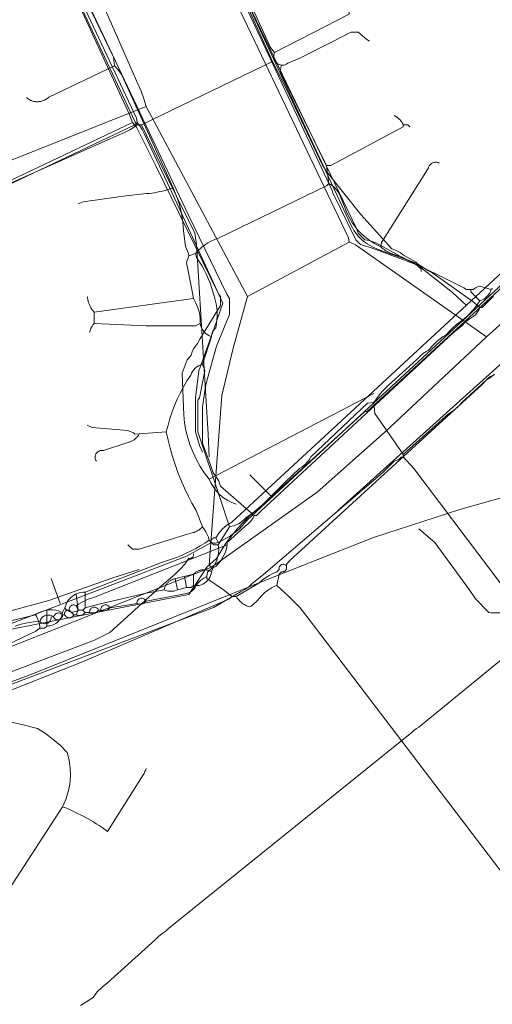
# Model space of a CAD drawing. Header units: inches. Extents: x 158416 to 160804, y 432611 to 437652.
# Tile 153 of 193: x 159088 to 159158, y 436611 to 436756. Entities that reach past the tile are written whole.
import ezdxf

# ---------------------------------------------------------------- set-up
doc = ezdxf.new("R2010")
doc.units = ezdxf.units.IN
doc.header["$MEASUREMENT"] = 0
doc.linetypes.add('COPIER_315', pattern=[0])
doc.linetypes.add('DASHDOT', pattern=[0])
for name, color, linetype in [('4.1-RIOOL-BESTAAND', 251, 'Continuous'), ('4.2-K&L-LAAGSPANNING', 10, 'Continuous'), ('4.2-K&L-LAGEDRUK GAS', 42, 'Continuous'), ('4.2-K&L-SIGNAAL KPN', 94, 'Continuous'), ('4.2-K&L-SIGNAAL UPC', 222, 'Continuous'), ('4.2-K&L-WATERLEIDING', 150, 'Continuous')]:
    doc.layers.add(name, color=color, linetype=linetype)

msp = doc.modelspace()

# ---------------------------------------------------------------- linework, layer by layer
at = {"layer": '4.1-RIOOL-BESTAAND', "color": 2, "linetype": 'COPIER_315', "lineweight": 0, "ltscale": 5}
for points in [[(159122, 436715, 0), (159107, 436743, 0), (159106.69, 436744.16, 0), (159106.28, 436745.28, 0), (159105.77, 436746.37, 0), (159081.92, 436800.62, 0), (159081.33, 436801.33, 0), (159074, 436816, 0), (159066.92, 436827.95, 0), (159063.67, 436833, 0), (159058.6, 436836.92, 0), (159043.37, 436849.07, 0), (159040.03, 436850.12, 0), (159039.56, 436850.25, 0), (159039.1, 436850.43, 0), (159038.67, 436850.67, 0)], [(159157.33, 436709, 0), (159137.95, 436722.59, 0), (159137.65, 436722.77, 0), (159137.33, 436722.9, 0), (159137, 436723, 0), (159136.9, 436723.63, 0), (159114.33, 436771, 0), (159089, 436825, 0)], [(158983.36, 436622.22, 0), (158988.97, 436624.07, 0), (158992.3, 436625.43, 0), (159034.36, 436643.22, 0), (159039, 436644.67, 0), (159040.85, 436645.1, 0), (159042.63, 436645.77, 0), (159116.67, 436675, 0), (159132.3, 436686.07, 0), (159142.33, 436695, 0), (159157.33, 436709, 0), (159176.33, 436726, 0), (159199.33, 436747, 0), (159212, 436766.33, 0)], [(158990.33, 436707.67, 0), (159024.31, 436715.13, 0), (159036.97, 436718.45, 0), (159063, 436726, 0), (159063.67, 436726, 0), (159064, 436726.33, 0), (159065.19, 436726.58, 0), (159066.36, 436726.9, 0), (159067.51, 436727.29, 0), (159068.63, 436727.77, 0), (159107, 436743, 0)], [(159116.67, 436675, 0), (159116.33, 436675.33, 0), (159118.2, 436700.36, 0), (159119.88, 436707.36, 0), (159122, 436715, 0), (159137, 436723, 0)]]:
    msp.add_polyline3d(points, dxfattribs=at)
at = {"layer": '4.2-K&L-LAAGSPANNING', "linetype": 'DASHDOT', "lineweight": 0, "ltscale": 2}
for p, q in [((159116.33, 436688), (159140.67, 436700.67)), ((159125.67, 436685.33), (159122.33, 436688.67)), ((159094.33, 436669.67), (159093, 436673.33))]:
    msp.add_line(p, q, dxfattribs=at)
for points in [[(159154.33, 436713.67, 0), (159152.26, 436715.58, 0), (159147.62, 436719.26, 0), (159140.97, 436722.9, 0), (159139.97, 436723.23, 0), (159139.33, 436723.33, 0), (159138.33, 436724.33, 0), (159138.1, 436725.03, 0), (159121.4, 436759.7, 0), (159116.33, 436770.67, 0), (159116.67, 436771, 0), (159114.73, 436774.37, 0), (159099.9, 436804.97, 0), (159098.33, 436808.67, 0)], [(159120.33, 436684.33, 0), (159119.68, 436684.58, 0), (159119.05, 436684.89, 0), (159118.46, 436685.27, 0), (159117.92, 436685.71, 0), (159117.43, 436686.22, 0), (159117, 436686.77, 0), (159116.63, 436687.37, 0), (159116.33, 436688, 0), (159115.64, 436688.92, 0), (159115.01, 436689.88, 0), (159114.44, 436690.89, 0), (159113.95, 436691.93, 0), (159113.52, 436693, 0), (159113.17, 436694.1, 0), (159112.89, 436695.22, 0), (159112.69, 436696.35, 0), (159112.57, 436697.5, 0), (159112.52, 436698.65, 0), (159112.33, 436703.67, 0), (159113.1, 436705.63, 0), (159113.67, 436706.33, 0), (159113.82, 436706.8, 0), (159114.02, 436707.24, 0), (159114.29, 436707.66, 0), (159114.6, 436708.03, 0), (159114.93, 436708.7, 0), (159118, 436713.67, 0), (159118, 436715, 0), (159117.73, 436715.37, 0), (159108.4, 436734.37, 0), (159105.59, 436739.95, 0), (159105, 436740.67, 0), (159104.53, 436741.93, 0), (159096.78, 436758.7, 0)], [(159135, 436683, 0), (159135.67, 436683.67, 0), (159164.63, 436709.73, 0), (159165.67, 436710.67, 0), (159166.39, 436711.4, 0), (159167.17, 436712.07, 0), (159168, 436712.67, 0), (159205.67, 436747.67, 0), (159215.33, 436758.33, 0)], [(158990, 436706.67, 0), (159023.97, 436714.78, 0), (159030.7, 436715.93, 0), (159037.3, 436717.78, 0), (159055.3, 436722.43, 0), (159061, 436724.33, 0), (159062.31, 436724.46, 0), (159079.97, 436728.78, 0), (159095.97, 436736.4, 0), (159105, 436740.67, 0)], [(159074.67, 436653, 0), (159074.65, 436653.09, 0), (159074.64, 436653.18, 0), (159074.65, 436653.27, 0), (159074.67, 436653.35, 0), (159074.71, 436653.43, 0), (159074.76, 436653.51, 0), (159074.83, 436653.57, 0), (159074.9, 436653.62, 0), (159074.98, 436653.66, 0), (159075.07, 436653.68, 0), (159075.16, 436653.69, 0), (159075.25, 436653.69, 0), (159075.33, 436653.67, 0), (159090.63, 436659.43, 0), (159126.3, 436673.73, 0), (159140.63, 436679.4, 0), (159153.36, 436683.55, 0), (159167.3, 436687.45, 0)], [(159086.67, 436627.33, 0), (159094.67, 436639.67, 0), (159095.16, 436640.74, 0), (159095.52, 436641.86, 0), (159095.75, 436643.01, 0), (159095.85, 436644.19, 0), (159095.81, 436645.36, 0), (159095.64, 436646.53, 0), (159095.33, 436647.67, 0), (159094.35, 436648.68, 0), (159093.29, 436649.61, 0), (159092.16, 436650.46, 0), (159090.97, 436651.22, 0), (159088.47, 436651.87, 0), (159085.94, 436652.41, 0)], [(159094.67, 436639.67, 0), (159095.14, 436639.48, 0), (159095.61, 436639.28, 0), (159096.07, 436639.07, 0), (159096.53, 436638.86, 0), (159096.99, 436638.63, 0), (159097.44, 436638.4, 0), (159097.89, 436638.17, 0), (159098.34, 436637.92, 0), (159098.78, 436637.67, 0), (159099.22, 436637.41, 0), (159099.65, 436637.14, 0), (159100.08, 436636.87, 0), (159100.5, 436636.59, 0), (159100.92, 436636.3, 0), (159101.33, 436636, 0), (159106.33, 436644, 0), (159106.44, 436644.13, 0), (159106.54, 436644.27, 0), (159106.63, 436644.41, 0), (159106.71, 436644.55, 0), (159106.78, 436644.7, 0), (159106.85, 436644.86, 0), (159106.91, 436645.01, 0), (159106.96, 436645.17, 0), (159107, 436645.33, 0)]]:
    msp.add_polyline3d(points, dxfattribs=at)
at = {"layer": '4.2-K&L-LAGEDRUK GAS', "linetype": 'Continuous', "lineweight": 0, "ltscale": 15}
for points in [[(159115.33, 436692, 0), (159114.9, 436692.97, 0), (159114.33, 436695, 0), (159114.33, 436700, 0), (159114.82, 436703.99, 0), (159117.07, 436710.3, 0), (159118.33, 436714, 0), (159111.6, 436728.63, 0), (159106.73, 436739.03, 0), (159106.44, 436739.62, 0), (159106.08, 436740.16, 0), (159105.67, 436740.67, 0), (159105.57, 436741.3, 0), (159082.93, 436789.3, 0)], [(159147.67, 436718.67, 0), (159147.67, 436719, 0), (159147, 436719.67, 0), (159140.97, 436721.9, 0), (159139.97, 436722.27, 0), (159138.67, 436722.67, 0), (159138, 436723.33, 0), (159134.6, 436730.3, 0), (159134.43, 436730.7, 0), (159122.08, 436757.05, 0)], [(158995.33, 436707.33, 0), (158995.7, 436707.57, 0), (159011.7, 436711.57, 0), (159012.3, 436711.77, 0), (159023.68, 436714.19, 0), (159025.98, 436714.48, 0), (159041.97, 436718.45, 0), (159042.36, 436718.55, 0), (159082.03, 436729.27, 0), (159082.3, 436729.4, 0), (159105.33, 436740.33, 0), (159105.67, 436740.67, 0)], [(159084.33, 436665.33, 0), (159098.64, 436668.13, 0), (159113.33, 436671, 0), (159114.4, 436672.63, 0), (159116, 436675, 0), (159117.4, 436676.3, 0), (159118.81, 436678.57, 0), (159120.45, 436680.68, 0), (159122.29, 436682.61, 0), (159124.33, 436684.33, 0), (159139.33, 436698, 0), (159139.67, 436698, 0), (159184.3, 436739.07, 0)]]:
    msp.add_polyline3d(points, dxfattribs=at)
at = {"layer": '4.2-K&L-SIGNAAL KPN', "linetype": 'Continuous', "lineweight": 0, "ltscale": 1.75}
for p, q in [((159096.33, 436668), (159095.67, 436668.67)), ((159096.67, 436668), (159097, 436668.67))]:
    msp.add_line(p, q, dxfattribs=at)
for points in [[(159123, 436682.67, 0), (159118, 436687, 0), (159117.74, 436687.7, 0), (159117.38, 436688.36, 0), (159116.93, 436688.97, 0), (159116.57, 436689.97, 0), (159115.33, 436693.33, 0), (159115.33, 436698.67, 0), (159115.82, 436701.99, 0), (159117.4, 436707.63, 0), (159119.33, 436712.33, 0), (159119.33, 436714.67, 0), (159118.93, 436715.3, 0), (159113.27, 436726.97, 0), (159081.77, 436793.37, 0)], [(159156.33, 436713.33, 0), (159155.27, 436714.25, 0), (159149.37, 436718.43, 0), (159148.73, 436718.75, 0), (159146.97, 436719.88, 0), (159141.3, 436721.93, 0), (159140.46, 436722.29, 0), (159139.67, 436722.75, 0), (159138.95, 436723.31, 0), (159138.31, 436723.95, 0), (159137.75, 436724.67, 0), (159137.29, 436725.46, 0), (159136.93, 436726.3, 0), (159116.07, 436771.03, 0)], [(159096.67, 436669.33, 0), (159097, 436668.67, 0), (159097.67, 436668.67, 0), (159098, 436668.33, 0), (159098.67, 436668.33, 0), (159098.66, 436668.45, 0), (159098.68, 436668.57, 0), (159098.71, 436668.68, 0), (159098.76, 436668.79, 0), (159098.83, 436668.88, 0), (159098.92, 436668.96, 0), (159099.02, 436669.03, 0), (159099.13, 436669.08, 0), (159099.24, 436669.11, 0), (159099.36, 436669.12, 0), (159099.48, 436669.1, 0), (159099.59, 436669.07, 0), (159099.7, 436669.02, 0), (159099.8, 436668.95, 0), (159099.88, 436668.87, 0), (159099.95, 436668.77, 0), (159100, 436668.67, 0), (159100.33, 436668.67, 0), (159100.33, 436668.79, 0), (159100.34, 436668.9, 0), (159100.38, 436669.02, 0), (159100.43, 436669.12, 0), (159100.5, 436669.22, 0), (159100.59, 436669.3, 0), (159100.69, 436669.36, 0), (159100.79, 436669.41, 0), (159100.91, 436669.44, 0), (159101.03, 436669.45, 0), (159101.15, 436669.44, 0), (159101.26, 436669.41, 0), (159101.37, 436669.36, 0), (159101.46, 436669.29, 0), (159101.55, 436669.2, 0), (159101.62, 436669.11, 0), (159101.67, 436669, 0), (159105.67, 436669.67, 0), (159105.66, 436669.79, 0), (159105.68, 436669.9, 0), (159105.71, 436670.02, 0), (159105.76, 436670.12, 0), (159105.83, 436670.22, 0), (159105.92, 436670.3, 0), (159106.02, 436670.36, 0), (159106.13, 436670.41, 0), (159106.24, 436670.44, 0), (159106.36, 436670.45, 0), (159106.48, 436670.44, 0), (159106.59, 436670.41, 0), (159106.7, 436670.36, 0), (159106.8, 436670.29, 0), (159106.88, 436670.2, 0), (159106.95, 436670.11, 0), (159107, 436670, 0), (159112.97, 436671.13, 0), (159113.28, 436671.22, 0), (159113.57, 436671.36, 0), (159113.83, 436671.54, 0), (159114.06, 436671.76, 0), (159114.25, 436672.02, 0), (159114.4, 436672.3, 0), (159114.72, 436672.73, 0), (159115.09, 436673.11, 0), (159115.53, 436673.42, 0), (159116, 436673.67, 0), (159116.1, 436674.3, 0), (159116.7, 436674.9, 0), (159117.3, 436675.1, 0), (159117.73, 436675.55, 0), (159118.1, 436676.04, 0), (159118.42, 436676.58, 0), (159118.68, 436677.14, 0), (159118.87, 436677.73, 0), (159119, 436678.33, 0), (159119, 436678.67, 0), (159121.63, 436681.07, 0), (159122.06, 436681.38, 0), (159122.44, 436681.76, 0), (159122.76, 436682.19, 0), (159123, 436682.67, 0), (159123.33, 436682.67, 0), (159124, 436683.33, 0), (159152.37, 436709.6, 0), (159153.67, 436710.67, 0), (159154.17, 436711.17, 0), (159154.73, 436711.62, 0), (159155.33, 436712, 0), (159155.66, 436712.27, 0), (159155.93, 436712.59, 0), (159156.16, 436712.95, 0), (159156.33, 436713.33, 0), (159156.67, 436713.33, 0), (159158, 436714.67, 0), (159158.33, 436715, 0)], [(159120.33, 436670.67, 0), (159123.67, 436672.67, 0), (159124.14, 436673.09, 0), (159124.65, 436673.47, 0), (159125.18, 436673.8, 0), (159125.75, 436674.09, 0), (159126.33, 436674.33, 0), (159126.67, 436674.67, 0), (159126.65, 436674.78, 0), (159126.66, 436674.89, 0), (159126.68, 436674.99, 0), (159126.72, 436675.1, 0), (159126.78, 436675.19, 0), (159126.85, 436675.27, 0), (159126.94, 436675.34, 0), (159127.04, 436675.4, 0), (159127.14, 436675.43, 0), (159127.25, 436675.45, 0), (159127.36, 436675.45, 0), (159127.47, 436675.43, 0), (159127.57, 436675.39, 0), (159127.67, 436675.33, 0), (159128.27, 436676.03, 0), (159156.67, 436702, 0), (159157.33, 436702.67, 0), (159157.49, 436702.86, 0), (159157.67, 436703.02, 0), (159157.88, 436703.16, 0), (159158.1, 436703.26, 0), (159158.33, 436703.33, 0)], [(159091.33, 436667, 0), (159091.38, 436667.15, 0), (159091.44, 436667.3, 0), (159091.52, 436667.43, 0), (159091.62, 436667.56, 0), (159091.73, 436667.67, 0), (159091.86, 436667.76, 0), (159092, 436667.84, 0), (159092.15, 436667.9, 0), (159092.3, 436667.94, 0), (159092.45, 436667.96, 0), (159092.61, 436667.96, 0), (159092.77, 436667.94, 0), (159092.92, 436667.9, 0), (159093.07, 436667.84, 0), (159093.21, 436667.76, 0), (159093.33, 436667.67, 0), (159093.37, 436667.79, 0), (159093.43, 436667.91, 0), (159093.51, 436668.01, 0), (159093.61, 436668.1, 0), (159093.72, 436668.17, 0), (159093.84, 436668.22, 0), (159093.96, 436668.25, 0), (159094.09, 436668.26, 0), (159094.22, 436668.25, 0), (159094.35, 436668.22, 0), (159094.47, 436668.16, 0), (159094.57, 436668.09, 0), (159094.67, 436668, 0), (159095, 436668, 0), (159094.98, 436668.09, 0), (159094.97, 436668.18, 0), (159094.98, 436668.27, 0), (159095.01, 436668.35, 0), (159095.05, 436668.43, 0), (159095.1, 436668.51, 0), (159095.16, 436668.57, 0), (159095.23, 436668.62, 0), (159095.31, 436668.66, 0), (159095.4, 436668.68, 0), (159095.49, 436668.69, 0), (159095.58, 436668.69, 0), (159095.67, 436668.67, 0), (159095.65, 436668.78, 0), (159095.66, 436668.89, 0), (159095.68, 436668.99, 0), (159095.72, 436669.1, 0), (159095.78, 436669.19, 0), (159095.85, 436669.27, 0), (159095.94, 436669.34, 0), (159096.04, 436669.4, 0), (159096.14, 436669.43, 0), (159096.25, 436669.45, 0), (159096.36, 436669.45, 0), (159096.47, 436669.43, 0), (159096.57, 436669.39, 0), (159096.67, 436669.33, 0), (159097.03, 436669.57, 0), (159097.39, 436669.78, 0), (159097.77, 436669.98, 0), (159098.16, 436670.16, 0), (159098.56, 436670.33, 0), (159098.96, 436670.47, 0), (159099.37, 436670.6, 0), (159119, 436678.33, 0)], [(158979.03, 436648.22, 0), (159009.03, 436653.87, 0), (159010.31, 436654.13, 0), (159087.03, 436668.57, 0), (159092.64, 436670.12, 0), (159101.97, 436673.4, 0), (159106, 436674.67, 0)], [(159116, 436673.67, 0), (159116, 436673.33, 0), (159118.61, 436671.59, 0), (159119.67, 436670.67, 0), (159120.33, 436670.67, 0), (159120.43, 436670.52, 0), (159120.53, 436670.39, 0), (159120.64, 436670.25, 0), (159120.75, 436670.13, 0), (159120.87, 436670.01, 0), (159120.99, 436669.89, 0), (159121.13, 436669.78, 0), (159121.26, 436669.68, 0), (159121.4, 436669.58, 0), (159121.55, 436669.5, 0), (159121.7, 436669.42, 0), (159121.85, 436669.34, 0), (159122.01, 436669.28, 0), (159122.17, 436669.22, 0), (159122.33, 436669.17, 0), (159122.52, 436669.29, 0), (159122.7, 436669.42, 0), (159122.87, 436669.56, 0), (159123.04, 436669.7, 0), (159123.21, 436669.85, 0), (159123.37, 436670.01, 0), (159123.52, 436670.17, 0), (159123.67, 436670.33, 0), (159123.81, 436670.51, 0), (159123.95, 436670.68, 0), (159124.11, 436670.85, 0), (159124.26, 436671.01, 0), (159124.43, 436671.16, 0), (159124.6, 436671.31, 0), (159124.77, 436671.45, 0), (159124.95, 436671.58, 0), (159125.14, 436671.71, 0), (159125.33, 436671.83, 0), (159125.52, 436671.95, 0), (159125.72, 436672.06, 0), (159125.92, 436672.16, 0), (159126.12, 436672.25, 0), (159126.33, 436672.33, 0), (159126.67, 436674, 0), (159127, 436674.33, 0), (159127.08, 436674.32, 0), (159127.15, 436674.32, 0), (159127.23, 436674.32, 0), (159127.31, 436674.34, 0), (159127.38, 436674.36, 0), (159127.45, 436674.4, 0), (159127.52, 436674.44, 0), (159127.58, 436674.49, 0), (159127.63, 436674.54, 0), (159127.68, 436674.61, 0), (159127.71, 436674.67, 0), (159127.75, 436674.74, 0), (159127.77, 436674.82, 0), (159127.78, 436674.89, 0), (159127.78, 436674.97, 0), (159127.78, 436675.05, 0), (159127.76, 436675.12, 0), (159127.74, 436675.2, 0), (159127.71, 436675.27, 0), (159127.67, 436675.33, 0)], [(159126.33, 436672.33, 0), (159128.07, 436670.75, 0), (159129.75, 436669.06, 0), (159130.59, 436667.94, 0), (159163.08, 436625.38, 0)], [(158909, 436598.33, 0), (158909.3, 436598.4, 0), (158910.67, 436599.67, 0), (158911, 436600, 0), (158927.7, 436604.55, 0), (158932.3, 436605.78, 0), (158989.97, 436621.1, 0), (159009, 436627.67, 0), (159010.31, 436627.79, 0), (159036.3, 436636.77, 0), (159036.7, 436636.93, 0), (159097.63, 436661.07, 0), (159119.33, 436670.33, 0), (159119.67, 436670.67, 0)], [(159093, 436667.67, 0), (159092.99, 436667.51, 0), (159092.96, 436667.36, 0), (159092.9, 436667.21, 0), (159092.82, 436667.08, 0), (159092.72, 436666.96, 0), (159092.61, 436666.86, 0), (159092.47, 436666.78, 0), (159092.33, 436666.72, 0), (159092.18, 436666.69, 0), (159092.02, 436666.68, 0), (159091.87, 436666.7, 0), (159091.72, 436666.74, 0), (159091.57, 436666.8, 0), (159091.45, 436666.89, 0), (159091.33, 436667, 0), (159090.4, 436666.94, 0), (159089.47, 436666.81, 0), (159088.56, 436666.61, 0), (159087.67, 436666.33, 0)], [(159095, 436668, 0), (159095.02, 436667.96, 0), (159095.03, 436667.93, 0), (159095.06, 436667.89, 0), (159095.08, 436667.86, 0), (159095.1, 436667.83, 0), (159095.13, 436667.79, 0), (159095.16, 436667.76, 0), (159095.18, 436667.74, 0), (159095.22, 436667.71, 0), (159095.25, 436667.69, 0), (159095.28, 436667.66, 0), (159095.32, 436667.64, 0), (159095.35, 436667.62, 0), (159095.39, 436667.61, 0), (159095.43, 436667.59, 0), (159095.47, 436667.58, 0), (159095.51, 436667.57, 0), (159095.55, 436667.56, 0), (159095.59, 436667.56, 0), (159095.63, 436667.55, 0), (159095.67, 436667.55, 0), (159095.71, 436667.55, 0), (159095.75, 436667.56, 0), (159095.79, 436667.56, 0), (159095.83, 436667.57, 0), (159095.87, 436667.58, 0), (159095.91, 436667.59, 0), (159095.94, 436667.61, 0), (159095.98, 436667.62, 0), (159096.02, 436667.64, 0), (159096.05, 436667.66, 0), (159096.09, 436667.69, 0), (159096.12, 436667.71, 0), (159096.15, 436667.74, 0), (159096.18, 436667.76, 0), (159096.21, 436667.79, 0), (159096.23, 436667.83, 0), (159096.26, 436667.86, 0), (159096.28, 436667.89, 0), (159096.3, 436667.93, 0), (159096.32, 436667.96, 0), (159096.33, 436668, 0), (159096.67, 436668, 0), (159096.71, 436667.98, 0), (159096.75, 436667.96, 0), (159096.8, 436667.94, 0), (159096.85, 436667.93, 0), (159096.89, 436667.91, 0), (159096.94, 436667.9, 0), (159096.99, 436667.89, 0), (159097.04, 436667.89, 0), (159097.08, 436667.88, 0), (159097.13, 436667.88, 0), (159097.18, 436667.88, 0), (159097.23, 436667.88, 0), (159097.28, 436667.89, 0), (159097.33, 436667.89, 0), (159097.37, 436667.9, 0), (159097.42, 436667.92, 0), (159097.47, 436667.93, 0), (159097.51, 436667.95, 0), (159097.56, 436667.96, 0), (159097.6, 436667.98, 0), (159097.65, 436668.01, 0), (159097.69, 436668.03, 0), (159097.73, 436668.06, 0), (159097.77, 436668.09, 0), (159097.81, 436668.12, 0), (159097.84, 436668.15, 0), (159097.88, 436668.18, 0), (159097.91, 436668.22, 0), (159097.94, 436668.26, 0), (159097.97, 436668.29, 0), (159098, 436668.33, 0)]]:
    msp.add_polyline3d(points, dxfattribs=at)
for centre, radius, start, end in [((159106.15, 436670.57), 1.02, 241.8688, 326.2099), ((159099.08, 436669.5), 1.24, 250.3573, 317.7164), ((159100.78, 436669.73), 1.15, 247.3281, 320.7518), ((159093.97, 436667.94), 0.696, 202.9227, 5.1572)]:
    msp.add_arc(centre, radius, start, end, dxfattribs=at)
at = {"layer": '4.2-K&L-SIGNAAL UPC', "linetype": 'Continuous', "lineweight": 0, "ltscale": 1.75}
for p, q in [((159099.33, 436712.67), (159114, 436714.67)), ((159111.67, 436671.67), (159111.33, 436673.33)), ((159113, 436672), (159112.67, 436673.67)), ((159114, 436672.33), (159114, 436674)), ((159098, 436669), (159098, 436671.33)), ((159097, 436668.67), (159096.67, 436671)), ((159092.33, 436666.33), (159092.33, 436668.67))]:
    msp.add_line(p, q, dxfattribs=at)
for points in [[(159119.77, 436764.03, 0), (159125.41, 436751.72, 0), (159126, 436751, 0), (159125.92, 436750.8, 0), (159125.87, 436750.58, 0), (159125.86, 436750.36, 0), (159125.89, 436750.15, 0), (159125.96, 436749.94, 0), (159126.05, 436749.74, 0), (159126.18, 436749.56, 0), (159126.34, 436749.41, 0), (159126.52, 436749.29, 0), (159126.72, 436749.2, 0), (159126.93, 436749.14, 0), (159127.15, 436749.12, 0), (159127.37, 436749.14, 0), (159127.58, 436749.19, 0), (159127.78, 436749.28, 0), (159127.97, 436749.4, 0), (159129.63, 436750.1, 0), (159137.33, 436754, 0), (159138.33, 436754, 0), (159139.63, 436752.93, 0), (159140, 436752.67, 0)], [(159116.67, 436709, 0), (159116.26, 436709.2, 0), (159115.89, 436709.46, 0), (159115.57, 436709.78, 0), (159115.32, 436710.16, 0), (159115.12, 436710.56, 0), (159115, 436711, 0), (159114.98, 436711.77, 0), (159114.88, 436712.54, 0), (159114.67, 436713.28, 0), (159114.38, 436713.99, 0), (159114, 436714.67, 0), (159113.78, 436716.03, 0), (159113, 436720, 0), (159113.33, 436721, 0), (159113.27, 436721.3, 0), (159112.81, 436722.35, 0), (159112.52, 436724.65, 0), (159112.43, 436725.96, 0), (159112.23, 436727.26, 0), (159111.93, 436728.54, 0), (159111.51, 436729.79, 0), (159111, 436731, 0), (159103.73, 436747.03, 0), (159103.36, 436747.75, 0), (159102.89, 436748.41, 0), (159102.33, 436749, 0), (159102.21, 436750.31, 0), (159096.92, 436761.28, 0)], [(159126, 436751, 0), (159137, 436756.67, 0), (159137, 436757, 0)], [(159089.33, 436744.33, 0), (159089.45, 436744.23, 0), (159089.58, 436744.14, 0), (159089.72, 436744.06, 0), (159089.85, 436743.98, 0), (159090, 436743.91, 0), (159090.14, 436743.86, 0), (159090.29, 436743.81, 0), (159090.45, 436743.77, 0), (159090.6, 436743.75, 0), (159090.76, 436743.73, 0), (159090.92, 436743.72, 0), (159091.08, 436743.73, 0), (159091.23, 436743.74, 0), (159091.39, 436743.76, 0), (159091.54, 436743.8, 0), (159091.69, 436743.84, 0), (159091.84, 436743.89, 0), (159091.99, 436743.95, 0), (159092.13, 436744.03, 0), (159092.26, 436744.11, 0), (159092.39, 436744.2, 0), (159092.52, 436744.29, 0), (159092.63, 436744.4, 0), (159102.33, 436749, 0)], [(159158, 436716, 0), (159156.33, 436716.5, 0), (159156.11, 436716.45, 0), (159155.9, 436716.37, 0), (159155.7, 436716.27, 0), (159155.51, 436716.15, 0), (159155.33, 436716, 0), (159154.33, 436716, 0), (159153.97, 436716.27, 0), (159144.64, 436720.88, 0), (159143.3, 436721.27, 0), (159143, 436721.4, 0), (159142.72, 436721.56, 0), (159142.44, 436721.73, 0), (159142.17, 436721.92, 0), (159141.91, 436722.12, 0), (159141.67, 436722.33, 0), (159141.22, 436722.55, 0), (159140.78, 436722.78, 0), (159140.35, 436723.04, 0), (159139.94, 436723.32, 0), (159139.54, 436723.62, 0), (159139.16, 436723.94, 0), (159138.79, 436724.28, 0), (159138.44, 436724.64, 0), (159138.12, 436725.01, 0), (159137.81, 436725.41, 0), (159137.52, 436725.81, 0), (159137.25, 436726.23, 0), (159137, 436726.67, 0), (159136.78, 436727.11, 0), (159136.58, 436727.57, 0), (159136.4, 436728.03, 0), (159135.73, 436729.7, 0), (159135.62, 436729.98, 0), (159135.48, 436730.24, 0), (159135.33, 436730.49, 0), (159135.15, 436730.73, 0), (159134.95, 436730.96, 0), (159134.74, 436731.16, 0), (159134.5, 436731.35, 0), (159134.26, 436731.52, 0), (159134, 436731.67, 0), (159133.67, 436734.33, 0), (159126.93, 436747.97, 0), (159126.89, 436748.14, 0), (159126.87, 436748.31, 0), (159126.87, 436748.49, 0), (159126.9, 436748.66, 0), (159126.94, 436748.84, 0), (159127, 436749, 0)], [(159146, 436740, 0), (159145.67, 436740.33, 0), (159145, 436740.33, 0), (159144.97, 436740.4, 0), (159144.94, 436740.46, 0), (159144.91, 436740.52, 0), (159144.88, 436740.58, 0), (159144.84, 436740.64, 0), (159144.81, 436740.7, 0), (159144.77, 436740.76, 0), (159144.73, 436740.81, 0), (159144.69, 436740.87, 0), (159144.64, 436740.92, 0), (159144.6, 436740.97, 0), (159144.55, 436741.03, 0), (159144.51, 436741.08, 0), (159144.46, 436741.13, 0), (159144.41, 436741.17, 0), (159144.36, 436741.22, 0), (159144.31, 436741.27, 0), (159144.25, 436741.31, 0), (159144.2, 436741.35, 0), (159144.14, 436741.39, 0), (159144.09, 436741.43, 0), (159144.03, 436741.47, 0), (159143.97, 436741.51, 0), (159143.91, 436741.54, 0), (159143.85, 436741.58, 0), (159143.79, 436741.61, 0), (159143.73, 436741.64, 0), (159143.67, 436741.67, 0)], [(159133.67, 436734.33, 0), (159134.33, 436734.33, 0), (159145, 436740, 0), (159145, 436740.33, 0)], [(159141.67, 436722.33, 0), (159141.77, 436722.97, 0), (159148.6, 436733.7, 0), (159148.73, 436733.97, 0), (159148.76, 436734.06, 0), (159148.8, 436734.16, 0), (159148.85, 436734.25, 0), (159148.9, 436734.33, 0), (159148.96, 436734.41, 0), (159149.03, 436734.48, 0), (159149.11, 436734.55, 0), (159149.19, 436734.61, 0), (159149.27, 436734.66, 0), (159149.36, 436734.71, 0), (159149.46, 436734.74, 0), (159149.55, 436734.77, 0), (159149.65, 436734.79, 0), (159149.75, 436734.8, 0), (159149.85, 436734.8, 0), (159149.95, 436734.79, 0), (159150.05, 436734.77, 0), (159150.15, 436734.75, 0), (159150.24, 436734.71, 0), (159150.33, 436734.67, 0)], [(159097, 436728.67, 0), (159097.7, 436728.93, 0), (159104.02, 436729.85, 0), (159106.65, 436730.15, 0), (159107.05, 436730.17, 0), (159107.46, 436730.2, 0), (159107.86, 436730.25, 0), (159108.26, 436730.3, 0), (159108.66, 436730.37, 0), (159109.06, 436730.45, 0), (159109.45, 436730.54, 0), (159109.84, 436730.64, 0), (159110.23, 436730.75, 0), (159110.62, 436730.87, 0), (159111, 436731, 0)], [(159113.33, 436721, 0), (159114.33, 436721.33, 0), (159114.56, 436721.59, 0), (159114.8, 436721.84, 0), (159115.05, 436722.07, 0), (159115.31, 436722.3, 0), (159115.58, 436722.51, 0), (159115.86, 436722.7, 0), (159116.15, 436722.89, 0), (159116.44, 436723.06, 0), (159116.75, 436723.22, 0), (159117.06, 436723.36, 0), (159117.38, 436723.49, 0), (159117.7, 436723.6, 0), (159133.67, 436731.33, 0), (159134, 436731.67, 0)], [(159095, 436669, 0), (159095.15, 436668.83, 0), (159095.32, 436668.68, 0), (159095.51, 436668.56, 0), (159095.71, 436668.48, 0), (159095.93, 436668.42, 0), (159096.16, 436668.4, 0), (159096.38, 436668.42, 0), (159096.6, 436668.47, 0), (159096.81, 436668.55, 0), (159097, 436668.67, 0), (159097.67, 436668.67, 0), (159098, 436669, 0), (159100.03, 436669.55, 0), (159107.03, 436671.21, 0), (159109.67, 436671.67, 0), (159109.94, 436671.56, 0), (159110.23, 436671.49, 0), (159110.52, 436671.46, 0), (159110.81, 436671.46, 0), (159111.11, 436671.49, 0), (159111.39, 436671.56, 0), (159111.67, 436671.67, 0), (159113, 436672, 0), (159113.67, 436672, 0), (159114, 436672.33, 0), (159114.29, 436672.3, 0), (159114.57, 436672.3, 0), (159114.86, 436672.34, 0), (159115.14, 436672.42, 0), (159115.4, 436672.53, 0), (159115.65, 436672.67, 0), (159115.88, 436672.84, 0), (159116.09, 436673.04, 0), (159116.27, 436673.27, 0), (159116.42, 436673.51, 0), (159116.54, 436673.77, 0), (159116.62, 436674.05, 0), (159116.67, 436674.33, 0), (159116.93, 436675.03, 0), (159117.14, 436675.36, 0), (159117.32, 436675.7, 0), (159117.47, 436676.06, 0), (159117.58, 436676.42, 0), (159117.67, 436676.8, 0), (159117.72, 436677.18, 0), (159117.74, 436677.57, 0), (159117.72, 436677.95, 0), (159117.67, 436678.33, 0), (159117, 436678.33, 0), (159116.33, 436679, 0), (159116.21, 436679.43, 0), (159116.04, 436679.85, 0), (159115.84, 436680.26, 0), (159115.6, 436680.64, 0), (159115.33, 436681, 0), (159114.4, 436683.37, 0), (159113.79, 436684.46, 0), (159113.22, 436685.57, 0), (159112.68, 436686.7, 0), (159112.19, 436687.84, 0), (159111.72, 436689, 0), (159111.3, 436690.18, 0), (159110.92, 436691.37, 0), (159110.57, 436692.57, 0), (159110.27, 436693.78, 0), (159110, 436695, 0), (159110.25, 436695.99, 0), (159110.53, 436696.96, 0), (159110.86, 436697.93, 0), (159111.22, 436698.88, 0), (159111.62, 436699.81, 0), (159112.06, 436700.73, 0), (159112.54, 436701.63, 0), (159113.05, 436702.51, 0), (159113.6, 436703.37, 0), (159113.73, 436703.65, 0), (159113.89, 436703.91, 0), (159114.07, 436704.15, 0), (159114.28, 436704.38, 0), (159114.52, 436704.58, 0), (159114.77, 436704.75, 0), (159115.05, 436704.89, 0), (159115.33, 436705, 0), (159116.67, 436709, 0), (159116.67, 436709.22, 0), (159116.71, 436709.44, 0), (159116.78, 436709.65, 0), (159116.88, 436709.85, 0), (159117.01, 436710.03, 0), (159117.16, 436710.19, 0), (159117.33, 436710.33, 0), (159117.43, 436710.92, 0), (159117.48, 436711.52, 0), (159117.5, 436712.12, 0), (159117.49, 436712.72, 0), (159117.44, 436713.31, 0), (159117.35, 436713.91, 0), (159117.23, 436714.49, 0), (159117.07, 436715.07, 0), (159116.88, 436715.64, 0), (159116.69, 436716.32, 0), (159116.46, 436716.99, 0), (159116.2, 436717.65, 0), (159115.91, 436718.3, 0), (159115.59, 436718.93, 0), (159115.25, 436719.55, 0), (159114.87, 436720.15, 0), (159114.47, 436720.73, 0), (159114.33, 436721.33, 0)], [(159098.67, 436709.67, 0), (159098.69, 436709.77, 0), (159098.72, 436709.87, 0), (159098.75, 436709.98, 0), (159098.79, 436710.08, 0), (159098.83, 436710.18, 0), (159098.87, 436710.28, 0), (159098.92, 436710.37, 0), (159098.97, 436710.47, 0), (159099.02, 436710.56, 0), (159099.08, 436710.65, 0), (159099.14, 436710.74, 0), (159099.2, 436710.83, 0), (159099.27, 436710.92, 0), (159099.33, 436711, 0), (159099.33, 436712.67, 0), (159099.25, 436712.76, 0), (159099.17, 436712.86, 0), (159099.09, 436712.97, 0), (159099.01, 436713.07, 0), (159098.94, 436713.18, 0), (159098.87, 436713.29, 0), (159098.81, 436713.4, 0), (159098.75, 436713.52, 0), (159098.69, 436713.63, 0), (159098.64, 436713.75, 0), (159098.59, 436713.87, 0), (159098.55, 436713.99, 0), (159098.51, 436714.11, 0), (159098.47, 436714.24, 0), (159098.44, 436714.36, 0), (159098.41, 436714.49, 0), (159098.38, 436714.62, 0), (159098.36, 436714.74, 0), (159098.35, 436714.87, 0), (159098.33, 436715, 0)], [(159119.33, 436681, 0), (159119.67, 436681.06, 0), (159120, 436681.14, 0), (159120.33, 436681.26, 0), (159120.64, 436681.41, 0), (159120.93, 436681.58, 0), (159121.21, 436681.79, 0), (159121.47, 436682.02, 0), (159121.7, 436682.27, 0), (159123.67, 436683.67, 0), (159127.67, 436687.67, 0), (159129.7, 436689.6, 0), (159130, 436689.78, 0), (159130.28, 436689.98, 0), (159130.54, 436690.21, 0), (159130.78, 436690.46, 0), (159130.99, 436690.73, 0), (159131.18, 436691.02, 0), (159131.33, 436691.33, 0), (159139.7, 436699.22, 0), (159140.67, 436699.33, 0), (159141.05, 436699.88, 0), (159141.46, 436700.42, 0), (159141.89, 436700.93, 0), (159142.35, 436701.42, 0), (159142.83, 436701.89, 0), (159143.33, 436702.33, 0), (159147, 436705.67, 0), (159147.29, 436705.98, 0), (159147.6, 436706.28, 0), (159147.94, 436706.55, 0), (159148.29, 436706.79, 0), (159148.67, 436707, 0), (159149.33, 436707.67, 0), (159149.68, 436708.05, 0), (159150.06, 436708.42, 0), (159150.46, 436708.75, 0), (159150.89, 436709.06, 0), (159151.33, 436709.33, 0), (159151.82, 436709.85, 0), (159152.33, 436710.35, 0), (159152.86, 436710.82, 0), (159153.42, 436711.26, 0), (159154, 436711.67, 0), (159154.44, 436712.06, 0), (159154.86, 436712.48, 0), (159155.26, 436712.92, 0), (159155.64, 436713.37, 0), (159156, 436713.84, 0), (159156.33, 436714.33, 0), (159156.62, 436714.44, 0), (159156.89, 436714.58, 0), (159157.14, 436714.76, 0), (159157.37, 436714.96, 0), (159157.57, 436715.19, 0), (159157.75, 436715.44, 0), (159157.89, 436715.71, 0), (159158, 436716, 0), (159158.19, 436716.16, 0)], [(159156.33, 436714.33, 0), (159155, 436715.67, 0), (159155, 436716, 0)], [(159099.33, 436711, 0), (159107, 436710.67, 0), (159114.33, 436710.67, 0), (159115, 436711, 0)], [(159117.67, 436678.33, 0), (159119.33, 436681, 0), (159117.9, 436685.3, 0), (159114.67, 436695, 0), (159114.67, 436699.67, 0), (159114.88, 436700.03, 0), (159115.67, 436704, 0), (159115.33, 436705, 0)], [(159158.5, 436703.49, 0), (159157.94, 436703.05, 0), (159157.33, 436702.67, 0), (159153.67, 436699.33, 0), (159153.22, 436698.85, 0), (159152.74, 436698.41, 0), (159152.22, 436698.02, 0), (159151.67, 436697.67, 0), (159145, 436691.67, 0)], [(159140.67, 436699.33, 0), (159140.8, 436697.69, 0), (159144.73, 436692.03, 0), (159145, 436691.67, 0), (159145, 436691.33, 0), (159146.58, 436689.6, 0), (159159.92, 436671.94, 0)], [(159110, 436695, 0), (159105.33, 436694.67, 0), (159105.24, 436694.75, 0), (159105.14, 436694.83, 0), (159105.03, 436694.9, 0), (159104.92, 436694.96, 0), (159104.81, 436695.02, 0), (159104.69, 436695.07, 0), (159104.57, 436695.11, 0), (159104.45, 436695.15, 0), (159104.32, 436695.18, 0), (159099.03, 436695.63, 0), (159098.33, 436696, 0)], [(159099.67, 436690.67, 0), (159099.63, 436690.73, 0), (159099.59, 436690.79, 0), (159099.56, 436690.85, 0), (159099.53, 436690.92, 0), (159099.51, 436690.99, 0), (159099.5, 436691.06, 0), (159099.48, 436691.13, 0), (159099.48, 436691.2, 0), (159099.48, 436691.27, 0), (159099.48, 436691.34, 0), (159099.49, 436691.41, 0), (159099.5, 436691.48, 0), (159099.52, 436691.55, 0), (159099.54, 436691.62, 0), (159099.57, 436691.68, 0), (159099.6, 436691.75, 0), (159099.64, 436691.81, 0), (159099.68, 436691.87, 0), (159099.73, 436691.92, 0), (159099.78, 436691.97, 0), (159099.83, 436692.02, 0), (159099.89, 436692.06, 0), (159099.95, 436692.1, 0), (159100.01, 436692.14, 0), (159100.07, 436692.17, 0), (159100.14, 436692.2, 0), (159100.21, 436692.22, 0), (159100.28, 436692.24, 0), (159100.35, 436692.25, 0), (159100.42, 436692.26, 0), (159100.49, 436692.26, 0), (159100.56, 436692.25, 0), (159100.63, 436692.25, 0), (159100.7, 436692.23, 0), (159104.3, 436693.43, 0), (159104.41, 436693.46, 0), (159104.52, 436693.49, 0), (159104.63, 436693.53, 0), (159104.74, 436693.57, 0), (159104.84, 436693.61, 0), (159104.94, 436693.66, 0), (159105.04, 436693.71, 0), (159105.14, 436693.77, 0), (159105.24, 436693.84, 0), (159105.33, 436693.9, 0), (159105.42, 436693.97, 0), (159105.5, 436694.05, 0), (159105.58, 436694.13, 0), (159105.66, 436694.21, 0), (159105.74, 436694.29, 0), (159105.81, 436694.38, 0), (159105.88, 436694.47, 0), (159105.94, 436694.57, 0), (159106, 436694.67, 0)], [(158952.97, 436611.45, 0), (158991.37, 436621.9, 0), (158992.97, 436622.43, 0), (159004, 436626, 0), (159005.33, 436627, 0), (159007.7, 436627.56, 0), (159009.97, 436628.43, 0), (159014.7, 436630.23, 0), (159116.97, 436669.07, 0), (159120.97, 436671.4, 0), (159121.59, 436671.72, 0), (159122.18, 436672.13, 0), (159122.7, 436672.6, 0), (159124.37, 436673.93, 0), (159142, 436689, 0), (159143.67, 436690.67, 0), (159143.95, 436690.76, 0), (159144.23, 436690.89, 0), (159144.48, 436691.06, 0), (159144.7, 436691.27, 0), (159145, 436691.33, 0)], [(159104.33, 436678.33, 0), (159105, 436677.67, 0), (159106, 436677.67, 0), (159112.63, 436679.77, 0), (159113.97, 436680.12, 0), (159114.11, 436680.16, 0), (159114.25, 436680.22, 0), (159114.39, 436680.28, 0), (159114.52, 436680.34, 0), (159114.65, 436680.42, 0), (159114.78, 436680.5, 0), (159114.9, 436680.59, 0), (159115.02, 436680.68, 0), (159115.13, 436680.78, 0), (159115.23, 436680.89, 0), (159115.33, 436681, 0)], [(159161.67, 436668.67, 0), (159161.34, 436668.58, 0), (159161.01, 436668.51, 0), (159160.68, 436668.44, 0), (159160.35, 436668.39, 0), (159160.02, 436668.34, 0), (159159.68, 436668.31, 0), (159159.35, 436668.29, 0), (159159.01, 436668.27, 0), (159158.67, 436668.27, 0), (159158.34, 436668.28, 0), (159158, 436668.3, 0), (159157.67, 436668.33, 0), (159155.67, 436670.33, 0), (159154.75, 436671.73, 0), (159149.67, 436678.67, 0), (159147.33, 436680.67, 0)], [(159116.33, 436679, 0), (159115.68, 436678.57, 0), (159115.02, 436678.17, 0), (159114.34, 436677.78, 0), (159113.65, 436677.42, 0), (159112.95, 436677.08, 0), (159112.24, 436676.76, 0), (159111.52, 436676.47, 0), (159110.79, 436676.2, 0), (159110.05, 436675.95, 0), (159109.3, 436675.73, 0), (159098, 436671.33, 0), (159097.71, 436671.33, 0), (159097.41, 436671.29, 0), (159097.13, 436671.23, 0), (159096.85, 436671.14, 0), (159096.58, 436671.02, 0), (159096.32, 436670.87, 0), (159096.08, 436670.71, 0), (159095.86, 436670.51, 0), (159095.66, 436670.3, 0), (159095.47, 436670.07, 0), (159095.32, 436669.82, 0), (159095.18, 436669.56, 0), (159095.08, 436669.28, 0), (159095, 436669, 0), (159094.67, 436668.33, 0), (159094.63, 436668.1, 0), (159094.56, 436667.86, 0), (159094.47, 436667.64, 0), (159094.36, 436667.43, 0), (159094.22, 436667.23, 0), (159094.07, 436667.04, 0), (159093.89, 436666.87, 0), (159093.7, 436666.73, 0), (159093.5, 436666.6, 0), (159093.28, 436666.5, 0), (159093.05, 436666.42, 0), (159092.81, 436666.37, 0), (159092.57, 436666.34, 0), (159092.33, 436666.33, 0), (159092, 436666, 0), (159091.33, 436666, 0), (159090.7, 436665.6, 0), (159086.67, 436663.67, 0)], [(159109.67, 436671.67, 0), (159109.69, 436671.77, 0), (159109.71, 436671.87, 0), (159109.74, 436671.97, 0), (159109.78, 436672.07, 0), (159109.82, 436672.16, 0), (159109.87, 436672.26, 0), (159109.92, 436672.35, 0), (159109.97, 436672.43, 0), (159110.03, 436672.52, 0), (159110.1, 436672.6, 0), (159110.17, 436672.68, 0), (159110.24, 436672.75, 0), (159110.31, 436672.83, 0), (159110.39, 436672.89, 0), (159110.48, 436672.95, 0), (159110.56, 436673.01, 0), (159110.65, 436673.07, 0), (159110.74, 436673.12, 0), (159110.84, 436673.16, 0), (159110.94, 436673.2, 0), (159111.03, 436673.23, 0), (159114, 436674, 0), (159114.08, 436674.07, 0), (159114.16, 436674.14, 0), (159114.24, 436674.21, 0), (159114.33, 436674.27, 0), (159114.42, 436674.33, 0), (159114.52, 436674.38, 0), (159114.61, 436674.43, 0), (159114.71, 436674.47, 0), (159114.81, 436674.51, 0), (159114.91, 436674.54, 0), (159115.01, 436674.57, 0), (159115.12, 436674.59, 0), (159115.22, 436674.61, 0), (159115.33, 436674.63, 0), (159115.44, 436674.63, 0), (159115.54, 436674.64, 0), (159115.65, 436674.63, 0), (159115.76, 436674.63, 0), (159115.86, 436674.61, 0), (159115.97, 436674.6, 0), (159116.07, 436674.57, 0), (159116.18, 436674.55, 0), (159116.28, 436674.51, 0), (159116.38, 436674.48, 0), (159116.48, 436674.43, 0), (159116.57, 436674.39, 0), (159116.67, 436674.33, 0)], [(159083.67, 436666.33, 0), (159090.67, 436668, 0), (159091.11, 436668.28, 0), (159091.6, 436668.49, 0), (159092.1, 436668.64, 0), (159092.62, 436668.72, 0), (159093.15, 436668.73, 0), (159093.67, 436668.66, 0), (159094.18, 436668.53, 0), (159094.67, 436668.33, 0)], [(159097.33, 436610.33, 0), (159099.17, 436611.5, 0), (159099.78, 436612.32, 0), (159100.51, 436613.05, 0), (159101.33, 436613.67, 0), (159108.33, 436620, 0), (159108.83, 436620.52, 0), (159109.39, 436620.96, 0), (159110, 436621.33, 0), (159110.33, 436621.67, 0), (159146.33, 436650.67, 0), (159146.62, 436650.96, 0), (159146.94, 436651.21, 0), (159147.3, 436651.4, 0), (159163.03, 436664.27, 0)]]:
    msp.add_polyline3d(points, dxfattribs=at)
msp.add_arc((159086.92, 436665.64), 4.43, 4.6732, 32.1946, dxfattribs=at)
at = {"layer": '4.2-K&L-WATERLEIDING', "linetype": 'Continuous', "lineweight": 0, "ltscale": 2}
msp.add_line((159117.67, 436678.67), (159117.33, 436679.33), dxfattribs=at)
for points in [[(159105.67, 436740.33, 0), (159105.4, 436740.7, 0), (159092.73, 436767.7, 0), (159074.93, 436805.97, 0), (159069.73, 436816.7, 0), (159065.74, 436823.38, 0), (159057, 436837.33, 0), (159055.56, 436838.8, 0), (159054.06, 436840.2, 0), (159052.51, 436841.53, 0), (159050.89, 436842.8, 0), (159049.23, 436844.01, 0), (159047.52, 436845.14, 0), (159045.76, 436846.2, 0), (159043.96, 436847.18, 0), (159042.12, 436848.09, 0), (159040.24, 436848.92, 0), (159038.33, 436849.67, 0)], [(159147, 436720, 0), (159145.05, 436721.08, 0), (159144.53, 436721.47, 0), (159143.95, 436721.78, 0), (159143.33, 436722, 0), (159138.75, 436727.08, 0), (159133.74, 436733.38, 0), (159133.08, 436734.38, 0), (159127.73, 436745.7, 0), (159125.67, 436749.67, 0), (159116, 436771, 0)], [(158981.64, 436627.45, 0), (158998.03, 436632.57, 0), (159067.97, 436659.4, 0), (159113, 436676.67, 0), (159116.67, 436678.67, 0), (159116.65, 436678.75, 0), (159116.64, 436678.84, 0), (159116.65, 436678.93, 0), (159116.67, 436679.02, 0), (159116.71, 436679.1, 0), (159116.76, 436679.17, 0), (159116.83, 436679.24, 0), (159116.9, 436679.29, 0), (159116.98, 436679.33, 0), (159117.07, 436679.35, 0), (159117.16, 436679.36, 0), (159117.25, 436679.35, 0), (159117.33, 436679.33, 0), (159117.77, 436680.05, 0), (159118.31, 436680.69, 0), (159118.95, 436681.23, 0), (159119.67, 436681.67, 0), (159135.3, 436696.07, 0), (159205.07, 436760.63, 0)], [(159116.67, 436678.67, 0), (159116.86, 436678.6, 0), (159117.06, 436678.57, 0), (159117.27, 436678.57, 0), (159117.47, 436678.6, 0), (159117.67, 436678.67, 0), (159119.29, 436679.52, 0), (159120.75, 436680.65, 0), (159122, 436682, 0), (159131.33, 436690.67, 0), (159163.03, 436719.93, 0), (159172.33, 436728.33, 0), (159173.27, 436729.24, 0), (159174.33, 436730, 0), (159190.33, 436744.67, 0), (159191.43, 436745.75, 0), (159192.67, 436746.67, 0), (159194.33, 436748.33, 0), (159205.27, 436759.03, 0)], [(158989, 436705, 0), (158994.67, 436706, 0), (158995.33, 436706.33, 0), (158997.97, 436706.79, 0), (159003.7, 436708.6, 0), (159005.37, 436709.23, 0), (159030.03, 436714.55, 0), (159042.03, 436717.55, 0), (159077.97, 436727.73, 0), (159104.03, 436739.27, 0), (159104.62, 436739.56, 0), (159105.17, 436739.91, 0), (159105.67, 436740.33, 0), (159106.33, 436740.33, 0), (159125.67, 436749.67, 0)], [(159116.33, 436691.33, 0), (159116.18, 436694.65, 0), (159114.47, 436722.69, 0), (159114.2, 436724.31, 0), (159108.6, 436735.63, 0), (159106.33, 436740.33, 0)], [(158974.3, 436618.78, 0), (158989.7, 436622.9, 0), (158993.03, 436623.9, 0), (159099.37, 436664.27, 0), (159101.63, 436665.4, 0), (159109, 436672, 0), (159111.33, 436674, 0), (159112.07, 436674.71, 0), (159112.74, 436675.49, 0), (159113.33, 436676.33, 0), (159113.42, 436676.31, 0), (159113.51, 436676.31, 0), (159113.6, 436676.32, 0), (159113.69, 436676.34, 0), (159113.77, 436676.38, 0), (159113.84, 436676.43, 0), (159113.9, 436676.49, 0), (159113.95, 436676.57, 0), (159113.99, 436676.65, 0), (159114.02, 436676.73, 0), (159114.03, 436676.82, 0), (159114.02, 436676.91, 0), (159114, 436677, 0)]]:
    msp.add_polyline3d(points, dxfattribs=at)

doc.saveas('drawing.dxf')
